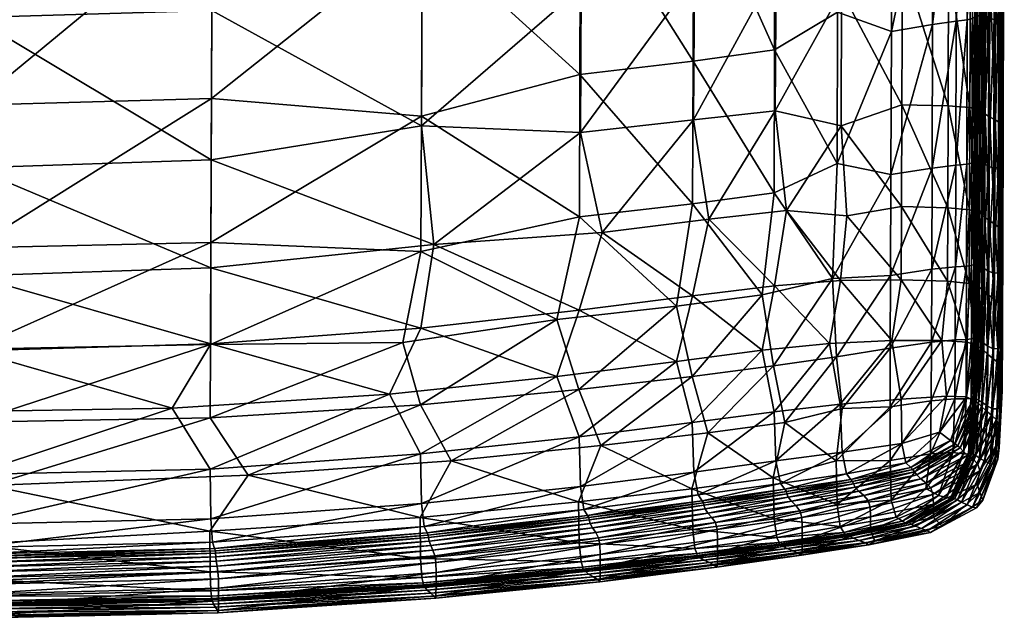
# Model space of a CAD drawing. Header units: millimetres. Extents: x 88 to 626, y 32 to 751.
# Tile 4 of 22: x 367 to 620, y 32 to 186. Entities that reach past the tile are written whole.
import ezdxf

# ---------------------------------------------------------------- set-up
doc = ezdxf.new("R2010")
doc.units = ezdxf.units.MM
doc.layers.add('Default', color=7, linetype='Continuous', true_color=0x000000)

msp = doc.modelspace()

# ---------------------------------------------------------------- meshes
at = {"layer": 'Default', "color": 18, "true_color": 0x000000}
mesh = msp.add_polyface(dxfattribs=at)
corners = [(471.04, 322.03, 319.54), (470.84, 264.83, 333.21), (416.9, 271.19, 326.29), (417.09, 327.88, 311.4), (355.7, 269.52, 327.77), (416.82, 238.42, 440.04), (416.65, 188.51, 444.28), (470.7, 198.84, 450.34), (470.88, 250.5, 441.48), (417.02, 295.41, 427.96), (471.08, 307.93, 429.77), (362, 288.09, 431.4), (355.62, 236.85, 441.4), (355.45, 186.72, 445.99), (416.7, 214.91, 336.17), (416.53, 165.86, 344.46), (355.34, 164.17, 346.81), (355.51, 213.18, 338.68), (470.65, 208.93, 345.33), (470.48, 161.32, 357.38), (416.51, 150.15, 448.43), (416.42, 122.4, 454.03), (473.65, 128.4, 461.94), (470.55, 158.87, 456.96), (355.31, 148.09, 450.3), (355.22, 120.35, 454.18), (416.41, 128.87, 356.36), (416.32, 102.69, 366.1), (355.12, 101.49, 362.76), (355.21, 127.5, 355.11), (470.36, 126.61, 366.86), (465.76, 103.16, 372.34), (540.32, 175.48, 374.43), (511.24, 172.06, 366.53), (511.41, 221.42, 355.17), (511.6, 278.03, 341.73), (540.49, 224.76, 364.7), (536.03, 112.55, 383.76), (505.3, 109.06, 376.43), (511.11, 135.44, 373.24), (540.19, 138.84, 381.05), (541.04, 303.38, 444.22), (511.89, 301.03, 438.49), (511.7, 244.23, 449.69), (511.51, 194.44, 459.49), (540.84, 246.61, 455.22), (540.64, 197.14, 463.73), (511.33, 157.13, 465.42), (516.9, 131.43, 468.3), (540.44, 160.38, 468.66), (416.35, 102.81, 457.18), (470.33, 106.89, 462.8), (355.15, 101.04, 455.58), (511.07, 111.46, 467.47)]
mesh.append_faces([[corners[k] for k in face] for face in [(0, 1, 2, 2), (3, 2, 4, 4), (5, 6, 7, 7), (7, 8, 5, 5), (9, 5, 8, 8), (8, 10, 9, 9), (5, 9, 11, 11), (11, 12, 5, 5), (6, 5, 12, 12), (12, 13, 6, 6), (14, 15, 16, 16), (16, 17, 14, 14), (2, 14, 17, 17), (17, 4, 2, 2), (14, 2, 1, 1), (1, 18, 14, 14), (15, 14, 18, 18), (18, 19, 15, 15), (20, 21, 22, 22), (22, 23, 20, 20), (6, 20, 23, 23), (23, 7, 6, 6), (20, 6, 13, 13), (13, 24, 20, 20), (21, 20, 24, 24), (24, 25, 21, 21), (26, 27, 28, 28), (28, 29, 26, 26), (15, 26, 29, 29), (29, 16, 15, 15), (26, 15, 19, 19), (19, 30, 26, 26), (27, 26, 30, 30), (30, 31, 27, 27), (32, 33, 34, 34), (18, 34, 33, 33), (33, 19, 18, 18), (34, 18, 1, 1), (1, 35, 34, 34), (36, 34, 35, 35), (37, 38, 39, 39), (30, 39, 38, 38), (38, 31, 30, 30), (39, 30, 19, 19), (19, 33, 39, 39), (40, 39, 33, 33), (41, 42, 43, 43), (8, 43, 42, 42), (42, 10, 8, 8), (43, 8, 7, 7), (7, 44, 43, 43), (45, 43, 44, 44), (46, 44, 47, 47), (23, 47, 44, 44), (44, 7, 23, 23), (47, 23, 22, 22), (22, 48, 47, 47), (49, 47, 48, 48), (21, 50, 51, 51), (51, 22, 21, 21), (50, 21, 25, 25), (25, 52, 50, 50), (53, 48, 22, 22), (22, 51, 53, 53)]], dxfattribs={"color": 18})
mesh = msp.add_polyface(dxfattribs=at)
corners = [(591.42, 232.36, 384.59), (591.25, 183.14, 391.82), (577.41, 188.06, 385.19), (577.59, 239.08, 377.31), (591.62, 288.84, 374.79), (577.78, 296.19, 366.43), (591.12, 146.34, 401.01), (591.03, 120.36, 408.07), (576.1, 119.64, 400.59), (577.28, 149.22, 393.85), (593.86, 138.15, 475.02), (593.95, 164.25, 468.8), (578.31, 158.86, 471.88), (577.11, 99.52, 405.05), (511.41, 221.42, 355.17), (540.49, 224.76, 364.7), (540.32, 175.48, 374.43), (511.6, 278.03, 341.73), (540.68, 281.32, 352.47), (511.11, 135.44, 373.24), (540.19, 138.84, 381.05), (536.03, 112.55, 383.76), (511.24, 172.06, 366.53), (511.7, 244.23, 449.69), (540.84, 246.61, 455.22), (541.04, 303.38, 444.22), (511.51, 194.44, 459.49), (540.64, 197.14, 463.73), (511.33, 157.13, 465.42), (540.44, 160.38, 468.66), (516.9, 131.43, 468.3), (544.35, 134.87, 472.13), (561.41, 227.62, 372.31), (561.24, 178.37, 380.94), (561.6, 284.13, 361.27), (561.11, 141.67, 388.64), (558.03, 115.39, 392.43), (561.81, 248.66, 458.66), (578.62, 240.92, 460.77), (578.82, 297.01, 451.5), (562.01, 305.4, 448.32), (561.61, 199.37, 465.66), (578.44, 193.5, 466.19), (561.43, 162.74, 470.67), (564.34, 137.08, 475.37), (579.84, 135.75, 476.91), (536.01, 98.3, 468.97), (540.16, 115.2, 472.38), (511.07, 111.46, 467.47), (575.37, 102.94, 478.96), (578.14, 119.08, 479.64), (561.19, 117.77, 477.15), (558.07, 101.17, 474.85), (510.96, 91.08, 380.45), (505.3, 109.06, 376.43), (540.04, 94.46, 388), (560.96, 97.19, 396.94), (591.34, 103.65, 480.4), (593.79, 119.32, 479.14)]
mesh.append_faces([[corners[k] for k in face] for face in [(0, 1, 2, 2), (2, 3, 0, 0), (4, 0, 3, 3), (3, 5, 4, 4), (6, 7, 8, 8), (8, 9, 6, 6), (1, 6, 9, 9), (9, 2, 1, 1), (10, 11, 12, 12), (13, 8, 7, 7), (14, 15, 16, 16), (17, 18, 15, 15), (19, 20, 21, 21), (22, 16, 20, 20), (23, 24, 25, 25), (26, 27, 24, 24), (28, 29, 27, 27), (30, 31, 29, 29), (32, 3, 2, 2), (2, 33, 32, 32), (15, 32, 33, 33), (33, 16, 15, 15), (32, 15, 18, 18), (18, 34, 32, 32), (3, 32, 34, 34), (34, 5, 3, 3), (35, 9, 8, 8), (8, 36, 35, 35), (20, 35, 36, 36), (36, 21, 20, 20), (35, 20, 16, 16), (16, 33, 35, 35), (9, 35, 33, 33), (33, 2, 9, 9), (37, 38, 39, 39), (39, 40, 37, 37), (24, 37, 40, 40), (40, 25, 24, 24), (37, 24, 27, 27), (27, 41, 37, 37), (38, 37, 41, 41), (41, 42, 38, 38), (43, 12, 42, 42), (42, 41, 43, 43), (29, 43, 41, 41), (41, 27, 29, 29), (43, 29, 31, 31), (31, 44, 43, 43), (12, 43, 44, 44), (44, 45, 12, 12), (46, 47, 48, 48), (30, 48, 47, 47), (47, 31, 30, 30), (49, 50, 51, 51), (44, 51, 50, 50), (50, 45, 44, 44), (51, 44, 31, 31), (31, 47, 51, 51), (52, 51, 47, 47), (53, 54, 21, 21), (55, 21, 36, 36), (56, 36, 8, 8), (57, 58, 50, 50), (50, 49, 57, 57)]], dxfattribs={"color": 18})
mesh = msp.add_polyface(dxfattribs=at)
corners = [(620.26, 245.97, 444.22), (620.09, 194.81, 449.05), (620.05, 191.44, 435.44), (620.23, 242.61, 430.02), (619.72, 188.14, 421.04), (619.89, 239.31, 414.95), (613.01, 187.02, 403.87), (613.18, 236.92, 397.69), (613.57, 237.19, 398.89), (613.39, 187.13, 405.06), (612.66, 186.81, 402.81), (612.83, 236.58, 396.57), (614.01, 187.16, 406.47), (614.19, 237.44, 400.29), (615.15, 237.51, 401.66), (614.97, 186.98, 407.89), (607.91, 185.76, 398.87), (608.08, 235.2, 392.27), (610.93, 235.71, 394.01), (610.76, 186.11, 400.47), (601.84, 184.9, 396.17), (602.01, 234.18, 389.31), (616.29, 186.53, 409.15), (616.46, 237.34, 402.82), (617.87, 237.21, 404.16), (617.7, 186.17, 410.56), (612.08, 186.47, 401.72), (612.25, 236.16, 395.38), (618.9, 186.46, 413.25), (619.08, 237.61, 406.87), (591.25, 183.14, 391.82), (591.42, 232.36, 384.59), (615.67, 249.14, 453.31), (615.49, 199.25, 457.65), (616.58, 198.72, 457.36), (614.89, 249.5, 453.96), (614.72, 199.75, 458.25), (611.71, 249.97, 455.05), (611.54, 200.55, 459.32), (613.21, 200.28, 459.15), (606.13, 250.1, 455.81), (605.96, 200.85, 460.26), (618.23, 248.85, 453.14), (618.05, 198.29, 457.57), (619.35, 197.78, 457.51), (616.75, 248.87, 452.97), (614.19, 249.74, 454.54), (614.02, 200.06, 458.81), (613.38, 249.87, 454.89), (620.13, 247.96, 451.15), (619.96, 196.83, 455.74), (619.53, 248.73, 453.01), (619.92, 153.12, 442.94), (619.58, 149.83, 429.42), (612.88, 149.68, 412.8), (612.53, 149.56, 411.8), (613.88, 149.52, 415.37), (613.26, 149.65, 413.97), (616.16, 148.48, 418.15), (614.85, 149.15, 416.83), (611.95, 149.28, 410.8), (610.63, 149, 409.66), (618.77, 148.17, 422.15), (594.25, 250.26, 457.78), (594.08, 201.04, 462.78), (578.62, 240.92, 460.77), (578.44, 193.5, 466.19), (616.45, 161.17, 463.56), (615.37, 161.9, 463.75), (613.08, 163.16, 465.09), (611.41, 163.57, 465.24), (619.22, 159.64, 463.92), (617.92, 160.44, 463.87), (614.59, 162.5, 464.28), (613.89, 162.87, 464.79), (619.95, 156.49, 455.87), (619.82, 158.54, 462.27), (605.83, 163.99, 466.24), (593.95, 164.25, 468.8)]
mesh.append_faces([[corners[k] for k in face] for face in [(0, 1, 2, 2), (3, 2, 4, 4), (4, 5, 3, 3), (6, 7, 8, 8), (8, 9, 6, 6), (7, 6, 10, 10), (10, 11, 7, 7), (12, 13, 14, 14), (14, 15, 12, 12), (13, 12, 9, 9), (9, 8, 13, 13), (16, 17, 18, 18), (18, 19, 16, 16), (17, 16, 20, 20), (20, 21, 17, 17), (22, 23, 24, 24), (24, 25, 22, 22), (23, 22, 15, 15), (15, 14, 23, 23), (26, 27, 11, 11), (11, 10, 26, 26), (27, 26, 19, 19), (19, 18, 27, 27), (28, 29, 5, 5), (5, 4, 28, 28), (29, 28, 25, 25), (25, 24, 29, 29), (30, 31, 21, 21), (21, 20, 30, 30), (32, 33, 34, 34), (35, 36, 33, 33), (37, 38, 39, 39), (40, 41, 38, 38), (42, 43, 44, 44), (45, 34, 43, 43), (46, 47, 36, 36), (48, 39, 47, 47), (49, 50, 1, 1), (51, 44, 50, 50), (52, 2, 1, 1), (53, 4, 2, 2), (54, 6, 9, 9), (55, 10, 6, 6), (56, 12, 15, 15), (57, 9, 12, 12), (58, 22, 25, 25), (59, 15, 22, 22), (60, 26, 10, 10), (61, 19, 26, 26), (62, 28, 4, 4), (63, 64, 41, 41), (65, 66, 64, 64), (67, 34, 33, 33), (68, 33, 36, 36), (69, 39, 38, 38), (70, 38, 41, 41), (71, 44, 43, 43), (72, 43, 34, 34), (73, 36, 47, 47), (74, 47, 39, 39), (75, 1, 50, 50), (76, 50, 44, 44), (77, 41, 64, 64), (78, 64, 66, 66)]], dxfattribs={"color": 18})
mesh = msp.add_polyface(dxfattribs=at)
corners = [(620.09, 194.81, 449.05), (619.95, 156.49, 455.87), (619.92, 153.12, 442.94), (619.83, 125.99, 449.57), (619.49, 122.74, 436.37), (619.58, 149.83, 429.42), (620.05, 191.44, 435.44), (613.39, 187.13, 405.06), (613.26, 149.65, 413.97), (612.88, 149.68, 412.8), (612.79, 123.29, 420.09), (612.44, 123.25, 419.11), (612.53, 149.56, 411.8), (613.01, 187.02, 403.87), (614.97, 186.98, 407.89), (614.85, 149.15, 416.83), (613.88, 149.52, 415.37), (613.79, 122.93, 422.65), (613.17, 123.17, 421.24), (614.01, 187.16, 406.47), (607.78, 148.76, 408.16), (607.91, 185.76, 398.87), (610.76, 186.11, 400.47), (610.63, 149, 409.66), (607.69, 122.64, 415.53), (601.62, 121.99, 412.85), (601.71, 148.02, 405.54), (601.84, 184.9, 396.17), (617.7, 186.17, 410.56), (617.56, 147.96, 419.59), (616.16, 148.48, 418.15), (616.06, 121.61, 425.42), (614.75, 122.43, 424.1), (616.29, 186.53, 409.15), (612.66, 186.81, 402.81), (611.95, 149.28, 410.8), (611.86, 123.01, 418.14), (610.54, 122.78, 417.03), (612.08, 186.47, 401.72), (619.72, 188.14, 421.04), (618.77, 148.17, 422.15), (618.68, 121.12, 429.32), (617.47, 120.96, 426.84), (618.9, 186.46, 413.25), (591.12, 146.34, 401.01), (591.25, 183.14, 391.82), (615.37, 161.9, 463.75), (615.27, 135.4, 470.26), (616.36, 134.53, 470.09), (616.45, 161.17, 463.56), (615.49, 199.25, 457.65), (614.72, 199.75, 458.25), (614.59, 162.5, 464.28), (614.5, 136.07, 470.78), (611.41, 163.57, 465.24), (611.32, 137.31, 471.72), (612.99, 136.81, 471.58), (613.08, 163.16, 465.09), (611.54, 200.55, 459.32), (605.96, 200.85, 460.26), (605.83, 163.99, 466.24), (605.74, 137.82, 472.72), (619.13, 132.58, 470.49), (619.22, 159.64, 463.92), (617.92, 160.44, 463.87), (618.05, 198.29, 457.57), (616.58, 198.72, 457.36), (617.83, 133.58, 470.43), (613.89, 162.87, 464.79), (613.8, 136.47, 471.29), (614.02, 200.06, 458.81), (613.21, 200.28, 459.15), (619.86, 129.33, 462.39), (619.82, 158.54, 462.27), (619.96, 196.83, 455.74), (619.35, 197.78, 457.51), (619.73, 131.39, 468.84), (593.95, 164.25, 468.8), (593.86, 138.15, 475.02), (594.08, 201.04, 462.78), (578.44, 193.5, 466.19), (578.31, 158.86, 471.88), (579.84, 135.75, 476.91)]
mesh.append_faces([[corners[k] for k in face] for face in [(0, 1, 2, 2), (3, 2, 1, 1), (4, 5, 2, 2), (6, 2, 5, 5), (7, 8, 9, 9), (10, 9, 8, 8), (11, 12, 9, 9), (13, 9, 12, 12), (14, 15, 16, 16), (17, 16, 15, 15), (18, 8, 16, 16), (19, 16, 8, 8), (20, 21, 22, 22), (22, 23, 20, 20), (24, 20, 23, 23), (25, 26, 20, 20), (21, 20, 26, 26), (26, 27, 21, 21), (28, 29, 30, 30), (31, 30, 29, 29), (32, 15, 30, 30), (33, 30, 15, 15), (34, 12, 35, 35), (36, 35, 12, 12), (37, 23, 35, 35), (38, 35, 23, 23), (39, 5, 40, 40), (41, 40, 5, 5), (42, 29, 40, 40), (43, 40, 29, 29), (29, 28, 43, 43), (44, 45, 27, 27), (27, 26, 44, 44), (46, 47, 48, 48), (48, 49, 46, 46), (50, 46, 49, 49), (51, 52, 46, 46), (47, 46, 52, 52), (52, 53, 47, 47), (54, 55, 56, 56), (56, 57, 54, 54), (58, 54, 57, 57), (59, 60, 54, 54), (55, 54, 60, 60), (60, 61, 55, 55), (62, 63, 64, 64), (65, 64, 63, 63), (66, 49, 64, 64), (67, 64, 49, 49), (68, 69, 53, 53), (53, 52, 68, 68), (70, 68, 52, 52), (71, 57, 68, 68), (69, 68, 57, 57), (57, 56, 69, 69), (72, 1, 73, 73), (74, 73, 1, 1), (75, 63, 73, 73), (76, 73, 63, 63), (77, 78, 61, 61), (61, 60, 77, 77), (79, 77, 60, 60), (80, 81, 77, 77), (81, 82, 78, 78)]], dxfattribs={"color": 18})
mesh = msp.add_polyface(dxfattribs=at)
corners = [(619.95, 156.49, 455.87), (619.86, 129.33, 462.39), (619.83, 125.99, 449.57), (619.92, 153.12, 442.94), (619.49, 122.74, 436.37), (613.26, 149.65, 413.97), (613.17, 123.17, 421.24), (612.79, 123.29, 420.09), (612.88, 149.68, 412.8), (612.44, 123.25, 419.11), (614.85, 149.15, 416.83), (614.75, 122.43, 424.1), (613.79, 122.93, 422.65), (613.88, 149.52, 415.37), (610.63, 149, 409.66), (610.54, 122.78, 417.03), (607.69, 122.64, 415.53), (607.78, 148.76, 408.16), (601.62, 121.99, 412.85), (617.56, 147.96, 419.59), (617.47, 120.96, 426.84), (616.06, 121.61, 425.42), (616.16, 148.48, 418.15), (612.53, 149.56, 411.8), (611.86, 123.01, 418.14), (611.95, 149.28, 410.8), (619.58, 149.83, 429.42), (618.68, 121.12, 429.32), (618.77, 148.17, 422.15), (591.03, 120.36, 408.07), (591.12, 146.34, 401.01), (601.71, 148.02, 405.54), (617.92, 160.44, 463.87), (617.83, 133.58, 470.43), (619.13, 132.58, 470.49), (616.45, 161.17, 463.56), (616.36, 134.53, 470.09), (619.82, 158.54, 462.27), (619.73, 131.39, 468.84), (619.22, 159.64, 463.92), (619.76, 106.46, 454.06), (619.42, 103.25, 440.95), (612.72, 104.29, 424.72), (612.37, 104.29, 423.74), (613.73, 103.79, 427.27), (613.11, 104.11, 425.86), (607.63, 103.84, 420.05), (601.56, 103.27, 417.18), (616, 102.27, 430.07), (614.69, 103.19, 428.74), (611.8, 104.09, 422.77), (610.48, 103.91, 421.63), (618.61, 101.66, 433.96), (617.4, 101.55, 431.49), (590.97, 101.69, 412.08), (615.27, 135.4, 470.26), (615.21, 116.29, 474.98), (616.29, 115.33, 474.82), (614.5, 136.07, 470.78), (614.43, 117.01, 475.5), (612.72, 102.62, 479.81), (612.93, 117.82, 476.32), (611.26, 118.38, 476.45), (611.32, 137.31, 471.72), (612.99, 136.81, 471.58), (605.74, 137.82, 472.72), (605.68, 118.96, 477.33), (610.7, 103.24, 479.8), (617.76, 114.24, 475.19), (619.06, 113.1, 475.27), (614.26, 101.77, 479.09), (613.73, 117.44, 476.03), (613.8, 136.47, 471.29), (613.56, 102.19, 479.58), (619.66, 111.84, 473.56), (619.79, 109.77, 466.97), (604.17, 103.67, 480.08), (593.79, 119.32, 479.14), (593.86, 138.15, 475.02), (579.84, 135.75, 476.91), (578.14, 119.08, 479.64)]
mesh.append_faces([[corners[k] for k in face] for face in [(0, 1, 2, 2), (3, 2, 4, 4), (5, 6, 7, 7), (8, 7, 9, 9), (10, 11, 12, 12), (13, 12, 6, 6), (14, 15, 16, 16), (17, 16, 18, 18), (19, 20, 21, 21), (22, 21, 11, 11), (23, 9, 24, 24), (25, 24, 15, 15), (26, 4, 27, 27), (28, 27, 20, 20), (29, 30, 31, 31), (31, 18, 29, 29), (32, 33, 34, 34), (35, 36, 33, 33), (37, 38, 1, 1), (39, 34, 38, 38), (40, 2, 1, 1), (41, 4, 2, 2), (42, 7, 6, 6), (43, 9, 7, 7), (44, 12, 11, 11), (45, 6, 12, 12), (46, 16, 15, 15), (47, 18, 16, 16), (48, 21, 20, 20), (49, 11, 21, 21), (50, 24, 9, 9), (51, 15, 24, 24), (52, 27, 4, 4), (53, 20, 27, 27), (54, 29, 18, 18), (55, 56, 57, 57), (57, 36, 55, 55), (56, 55, 58, 58), (58, 59, 56, 56), (60, 61, 62, 62), (63, 62, 61, 61), (61, 64, 63, 63), (62, 63, 65, 65), (65, 66, 62, 62), (67, 62, 66, 66), (33, 68, 69, 69), (69, 34, 33, 33), (68, 33, 36, 36), (36, 57, 68, 68), (70, 59, 71, 71), (72, 71, 59, 59), (59, 58, 72, 72), (71, 72, 64, 64), (64, 61, 71, 71), (73, 71, 61, 61), (38, 74, 75, 75), (75, 1, 38, 38), (74, 38, 34, 34), (34, 69, 74, 74), (76, 66, 77, 77), (78, 77, 66, 66), (66, 65, 78, 78), (77, 78, 79, 79), (79, 80, 77, 77)]], dxfattribs={"color": 18})
mesh = msp.add_polyface(dxfattribs=at)
corners = [(614.42, 86.69, 481.17), (615.5, 85.66, 481.1), (616.02, 100.1, 478.31), (615.01, 101.08, 478.54), (613.66, 87.47, 481.68), (614.26, 101.77, 479.09), (610.58, 89.21, 482.23), (612.16, 88.39, 482.44), (612.72, 102.62, 479.81), (610.7, 103.24, 479.8), (605.37, 89.42, 481.4), (604.17, 103.67, 480.08), (612.97, 87.94, 482.18), (613.56, 102.19, 479.58), (619.86, 129.33, 462.39), (619.79, 109.77, 466.97), (619.76, 106.46, 454.06), (619.7, 90.74, 457.32), (619.73, 93.16, 471.24), (619.37, 87.61, 444.2), (619.42, 103.25, 440.95), (619.83, 125.99, 449.57), (613.17, 123.17, 421.24), (613.11, 104.11, 425.86), (612.72, 104.29, 424.72), (612.67, 88.9, 427.97), (612.32, 88.93, 427), (612.37, 104.29, 423.74), (612.79, 123.29, 420.09), (614.75, 122.43, 424.1), (614.69, 103.19, 428.74), (613.73, 103.79, 427.27), (613.67, 88.38, 430.52), (613.05, 88.73, 429.1), (613.79, 122.93, 422.65), (610.54, 122.78, 417.03), (610.48, 103.91, 421.63), (607.63, 103.84, 420.05), (607.58, 88.71, 423.11), (601.5, 88.2, 420.02), (601.56, 103.27, 417.18), (607.69, 122.64, 415.53), (617.47, 120.96, 426.84), (617.4, 101.55, 431.49), (616, 102.27, 430.07), (615.94, 86.81, 433.26), (614.63, 87.74, 431.97), (616.06, 121.61, 425.42), (612.44, 123.25, 419.11), (611.8, 104.09, 422.77), (611.74, 88.8, 426.01), (610.43, 88.7, 424.81), (611.86, 123.01, 418.14), (619.49, 122.74, 436.37), (618.61, 101.66, 433.96), (618.55, 86.13, 437.17), (617.35, 86.09, 434.65), (618.68, 121.12, 429.32), (601.62, 121.99, 412.85), (590.97, 101.69, 412.08), (590.92, 86.66, 414.62), (593.75, 88.57, 479.5), (591.34, 103.65, 480.4), (578.1, 87.29, 476.04), (615.21, 116.29, 474.98), (616.29, 115.33, 474.82), (614.43, 117.01, 475.5), (611.26, 118.38, 476.45), (605.68, 118.96, 477.33), (617.76, 114.24, 475.19), (617.46, 98.96, 478.72), (618.85, 97.76, 479.01), (619.06, 113.1, 475.27), (613.73, 117.44, 476.03), (612.93, 117.82, 476.32), (619.66, 111.84, 473.56), (619.56, 96.47, 477.79), (593.79, 119.32, 479.14)]
mesh.append_faces([[corners[k] for k in face] for face in [(0, 1, 2, 2), (2, 3, 0, 0), (4, 0, 3, 3), (3, 5, 4, 4), (6, 7, 8, 8), (8, 9, 6, 6), (10, 6, 9, 9), (9, 11, 10, 10), (12, 4, 5, 5), (5, 13, 12, 12), (7, 12, 13, 13), (13, 8, 7, 7), (14, 15, 16, 16), (17, 16, 15, 15), (15, 18, 17, 17), (16, 17, 19, 19), (19, 20, 16, 16), (21, 16, 20, 20), (22, 23, 24, 24), (25, 24, 23, 23), (26, 27, 24, 24), (28, 24, 27, 27), (29, 30, 31, 31), (32, 31, 30, 30), (33, 23, 31, 31), (34, 31, 23, 23), (35, 36, 37, 37), (38, 37, 36, 36), (39, 40, 37, 37), (41, 37, 40, 40), (42, 43, 44, 44), (45, 44, 43, 43), (46, 30, 44, 44), (47, 44, 30, 30), (48, 27, 49, 49), (50, 49, 27, 27), (51, 36, 49, 49), (52, 49, 36, 36), (53, 20, 54, 54), (55, 54, 20, 20), (56, 43, 54, 54), (57, 54, 43, 43), (58, 40, 59, 59), (60, 59, 40, 40), (61, 10, 11, 11), (11, 62, 61, 61), (63, 61, 62, 62), (64, 3, 2, 2), (2, 65, 64, 64), (3, 64, 66, 66), (66, 5, 3, 3), (67, 9, 8, 8), (68, 11, 9, 9), (69, 70, 71, 71), (71, 72, 69, 69), (70, 69, 65, 65), (65, 2, 70, 70), (73, 13, 5, 5), (74, 8, 13, 13), (75, 76, 18, 18), (18, 15, 75, 75), (76, 75, 72, 72), (72, 71, 76, 76), (77, 62, 11, 11)]], dxfattribs={"color": 18})
mesh = msp.add_polyface(dxfattribs=at)
corners = [(578.12, 55.9, 412.34), (577.3, 61.52, 410.91), (591.23, 62.61, 418.43), (590.97, 101.69, 412.08), (590.92, 86.66, 414.62), (578.57, 86.19, 407.97), (577.11, 99.52, 405.05), (591.03, 120.36, 408.07), (540.5, 69.88, 459.98), (561.59, 72.72, 466.7), (561.13, 85.38, 471.04), (578.1, 87.29, 476.04), (578.57, 74.99, 472.91), (575.37, 102.94, 478.96), (558.07, 101.17, 474.85), (540.08, 82.62, 464.69), (564.76, 63.42, 462.99), (543.39, 60.44, 455.92), (544.11, 59.35, 455.72), (565.57, 62.35, 462.84), (581.98, 65.99, 470.03), (582.88, 64.94, 469.94), (581.49, 66.85, 470.71), (564.36, 64.31, 463.72), (543.05, 61.34, 456.67), (542.6, 62.5, 458.04), (563.86, 65.45, 465.07), (562.75, 66.93, 465.18), (579.72, 69.4, 471.95), (580.85, 67.97, 471.97), (541.57, 64.01, 458.25), (546.03, 56.87, 456.28), (567.75, 59.94, 463.53), (566.72, 61.24, 463.41), (584.14, 63.86, 470.59), (585.26, 62.59, 470.77), (545.13, 58.2, 456.21), (564.26, 64.9, 464.58), (542.97, 61.94, 457.53), (581.3, 67.43, 471.51), (568.23, 58.22, 461.39), (585.78, 60.89, 468.62), (560.91, 68.35, 401.45), (577.04, 72.8, 409.07), (561.17, 57.88, 403.51), (539.98, 65.59, 393.3), (544.06, 79.97, 391.98), (563.9, 82.61, 400.68), (593.75, 88.57, 479.5), (591.34, 103.65, 480.4), (597.2, 69.96, 477.48), (594.92, 72.27, 478.34), (593.92, 77.21, 478.46), (596.8, 70.51, 478.14), (596.22, 71.02, 478.52), (590.94, 72.82, 416.73), (561.19, 117.77, 477.15), (560.96, 97.19, 396.94), (540.04, 94.46, 388), (558.03, 115.39, 392.43), (576.1, 119.64, 400.59)]
mesh.append_faces([[corners[k] for k in face] for face in [(0, 1, 2, 2), (3, 4, 5, 5), (5, 6, 3, 3), (7, 3, 6, 6), (8, 9, 10, 10), (11, 10, 9, 9), (9, 12, 11, 11), (10, 11, 13, 13), (13, 14, 10, 10), (15, 10, 14, 14), (16, 17, 18, 18), (18, 19, 16, 16), (20, 16, 19, 19), (19, 21, 20, 20), (16, 20, 22, 22), (22, 23, 16, 16), (17, 16, 23, 23), (23, 24, 17, 17), (25, 26, 27, 27), (28, 27, 26, 26), (26, 29, 28, 28), (27, 28, 12, 12), (12, 9, 27, 27), (30, 27, 9, 9), (31, 32, 33, 33), (34, 33, 32, 32), (32, 35, 34, 34), (33, 34, 21, 21), (21, 19, 33, 33), (36, 33, 19, 19), (19, 18, 36, 36), (37, 38, 24, 24), (24, 23, 37, 37), (39, 37, 23, 23), (23, 22, 39, 39), (37, 39, 29, 29), (29, 26, 37, 37), (38, 37, 26, 26), (40, 41, 35, 35), (35, 32, 40, 40), (42, 43, 1, 1), (1, 44, 42, 42), (45, 42, 44, 44), (46, 47, 42, 42), (43, 42, 47, 47), (47, 5, 43, 43), (48, 11, 12, 12), (49, 13, 11, 11), (50, 22, 20, 20), (51, 28, 29, 29), (52, 12, 28, 28), (53, 39, 22, 22), (54, 29, 39, 39), (55, 2, 1, 1), (1, 43, 55, 55), (4, 55, 43, 43), (43, 5, 4, 4), (56, 14, 13, 13), (57, 47, 46, 46), (46, 58, 57, 57), (59, 57, 58, 58), (60, 6, 57, 57), (47, 57, 6, 6), (6, 5, 47, 47)]], dxfattribs={"color": 18})
mesh = msp.add_polyface(dxfattribs=at)
corners = [(416.26, 70.65, 454.23), (355.04, 69.25, 450.38), (355.05, 56.44, 446.4), (416.4, 57.83, 450.14), (470.25, 74.53, 456.43), (470.51, 61.76, 451.46), (462.31, 89.94, 460.62), (406.47, 86.31, 456.68), (344.73, 85.28, 454.01), (510.99, 78.95, 459), (511.35, 66.19, 454.08), (540.08, 82.62, 464.69), (540.5, 69.88, 459.98), (536.01, 98.3, 468.97), (505.28, 94.44, 463.9), (513.86, 56.66, 449.7), (543.39, 60.44, 455.92), (543.05, 61.34, 456.67), (541.57, 64.01, 458.25), (512.27, 60.29, 452.22), (513.18, 58.75, 451.9), (542.6, 62.5, 458.04), (471.24, 55.84, 449.36), (513.58, 57.57, 450.49), (542.97, 61.94, 457.53), (513.52, 58.17, 451.34), (416.17, 54.72, 382.01), (354.95, 51.38, 379.1), (359.45, 66.44, 374.88), (426.02, 69.09, 378.77), (470.15, 58.21, 383.42), (478.13, 72.8, 380.39), (561.13, 85.38, 471.04), (558.07, 101.17, 474.85), (562.75, 66.93, 465.18), (561.59, 72.72, 466.7), (563.86, 65.45, 465.07), (510.89, 62.18, 386.54), (539.98, 65.59, 393.3), (540.2, 55.08, 395.93), (516.62, 76.71, 384.17), (544.06, 79.97, 391.98), (561.17, 57.88, 403.51), (560.91, 68.35, 401.45), (416.35, 102.81, 457.18), (470.33, 106.89, 462.8), (355.15, 101.04, 455.58), (511.07, 111.46, 467.47), (416.25, 83.81, 373.17), (355.06, 82.66, 369.19), (416.32, 102.69, 366.1), (355.12, 101.49, 362.76), (465.76, 103.16, 372.34), (470.23, 87.14, 376.67), (540.16, 115.2, 472.38), (510.96, 91.08, 380.45), (505.3, 109.06, 376.43), (536.03, 112.55, 383.76), (540.04, 94.46, 388)]
mesh.append_faces([[corners[k] for k in face] for face in [(0, 1, 2, 2), (2, 3, 0, 0), (4, 0, 3, 3), (3, 5, 4, 4), (0, 4, 6, 6), (6, 7, 0, 0), (1, 0, 7, 7), (7, 8, 1, 1), (9, 4, 5, 5), (5, 10, 9, 9), (11, 9, 10, 10), (10, 12, 11, 11), (9, 11, 13, 13), (13, 14, 9, 9), (4, 9, 14, 14), (14, 6, 4, 4), (15, 16, 17, 17), (18, 19, 20, 20), (20, 21, 18, 18), (19, 18, 12, 12), (12, 10, 19, 19), (22, 19, 10, 10), (10, 5, 22, 22), (23, 17, 24, 24), (25, 24, 21, 21), (26, 27, 28, 28), (28, 29, 26, 26), (30, 26, 29, 29), (29, 31, 30, 30), (32, 11, 12, 12), (33, 13, 11, 11), (34, 18, 21, 21), (35, 12, 18, 18), (36, 21, 24, 24), (37, 38, 39, 39), (37, 30, 31, 31), (31, 40, 37, 37), (38, 37, 40, 40), (40, 41, 38, 38), (42, 39, 38, 38), (43, 38, 41, 41), (44, 7, 6, 6), (6, 45, 44, 44), (7, 44, 46, 46), (46, 8, 7, 7), (47, 14, 13, 13), (14, 47, 45, 45), (45, 6, 14, 14), (48, 29, 28, 28), (28, 49, 48, 48), (50, 48, 49, 49), (49, 51, 50, 50), (48, 50, 52, 52), (52, 53, 48, 48), (29, 48, 53, 53), (53, 31, 29, 29), (54, 13, 33, 33), (55, 40, 31, 31), (31, 53, 55, 55), (56, 55, 53, 53), (53, 52, 56, 56), (57, 58, 55, 55), (40, 55, 58, 58), (58, 41, 40, 40)]], dxfattribs={"color": 18})
mesh = msp.add_polyface(dxfattribs=at)
corners = [(614.42, 86.69, 481.17), (613.66, 87.47, 481.68), (608.94, 76.11, 481.61), (609.7, 75.25, 481.12), (615.5, 85.66, 481.1), (610.83, 74.22, 481.24), (610.58, 89.21, 482.23), (605.37, 89.42, 481.4), (603.64, 80.11, 481.54), (606.42, 77.97, 482.4), (612.16, 88.39, 482.44), (607.65, 77.1, 482.53), (616.97, 84.54, 481.71), (612.29, 73.15, 482.02), (618.26, 83.33, 481.96), (613.47, 71.88, 482.11), (618.85, 97.76, 479.01), (617.46, 98.96, 478.72), (616.02, 100.1, 478.31), (612.97, 87.94, 482.18), (608.34, 76.65, 482.18), (618.86, 81.85, 480.1), (618.63, 77.29, 473.29), (619.73, 93.16, 471.24), (619.56, 96.47, 477.79), (613.11, 104.11, 425.86), (613.05, 88.73, 429.1), (612.67, 88.9, 427.97), (612.72, 104.29, 424.72), (612.32, 88.93, 427), (614.69, 103.19, 428.74), (614.63, 87.74, 431.97), (613.67, 88.38, 430.52), (613.73, 103.79, 427.27), (610.48, 103.91, 421.63), (610.43, 88.7, 424.81), (607.58, 88.71, 423.11), (607.63, 103.84, 420.05), (601.5, 88.2, 420.02), (617.4, 101.55, 431.49), (617.35, 86.09, 434.65), (615.94, 86.81, 433.26), (616, 102.27, 430.07), (612.37, 104.29, 423.74), (611.74, 88.8, 426.01), (611.8, 104.09, 422.77), (619.42, 103.25, 440.95), (619.37, 87.61, 444.2), (618.55, 86.13, 437.17), (618.61, 101.66, 433.96), (601.56, 103.27, 417.18), (590.92, 86.66, 414.62), (578.57, 74.99, 472.91), (593.92, 77.21, 478.46), (593.75, 88.57, 479.5), (618.95, 76.18, 459.74), (619.7, 90.74, 457.32), (618.63, 73.16, 446.54), (611.93, 74.53, 430.34), (612.32, 74.43, 431.44), (611.6, 74.52, 429.39), (612.94, 74.09, 432.85), (607.05, 74.94, 425.33), (609.75, 74.58, 427.12), (601.32, 74.53, 422.22), (615.22, 72.67, 435.41), (613.9, 73.47, 434.26), (611.04, 74.51, 428.38), (617.83, 71.91, 439.36), (616.63, 72.01, 436.72), (590.94, 72.82, 416.73)]
mesh.append_faces([[corners[k] for k in face] for face in [(0, 1, 2, 2), (2, 3, 0, 0), (4, 0, 3, 3), (3, 5, 4, 4), (6, 7, 8, 8), (8, 9, 6, 6), (10, 6, 9, 9), (9, 11, 10, 10), (12, 4, 5, 5), (5, 13, 12, 12), (14, 12, 13, 13), (13, 15, 14, 14), (12, 14, 16, 16), (16, 17, 12, 12), (4, 12, 17, 17), (17, 18, 4, 4), (19, 10, 11, 11), (11, 20, 19, 19), (1, 19, 20, 20), (20, 2, 1, 1), (21, 22, 23, 23), (23, 24, 21, 21), (14, 21, 24, 24), (24, 16, 14, 14), (25, 26, 27, 27), (28, 27, 29, 29), (30, 31, 32, 32), (33, 32, 26, 26), (34, 35, 36, 36), (37, 36, 38, 38), (39, 40, 41, 41), (42, 41, 31, 31), (43, 29, 44, 44), (45, 44, 35, 35), (46, 47, 48, 48), (49, 48, 40, 40), (50, 38, 51, 51), (52, 53, 54, 54), (7, 54, 53, 53), (53, 8, 7, 7), (55, 56, 23, 23), (23, 22, 55, 55), (56, 55, 57, 57), (57, 47, 56, 56), (58, 27, 26, 26), (26, 59, 58, 58), (27, 58, 60, 60), (60, 29, 27, 27), (61, 32, 31, 31), (32, 61, 59, 59), (59, 26, 32, 32), (62, 36, 35, 35), (35, 63, 62, 62), (36, 62, 64, 64), (64, 38, 36, 36), (65, 41, 40, 40), (66, 31, 41, 41), (67, 44, 29, 29), (29, 60, 67, 67), (44, 67, 63, 63), (63, 35, 44, 44), (68, 48, 47, 47), (69, 40, 48, 48), (70, 51, 38, 38)]], dxfattribs={"color": 18})
mesh = msp.add_polyface(dxfattribs=at)
corners = [(585.9, 54.91, 447.23), (602.06, 58.18, 454.6), (602.06, 61.6, 468.28), (585.9, 58.35, 461.18), (587, 52.1, 433.01), (604.29, 56, 442.07), (595.42, 56.78, 424.27), (595.16, 56.69, 423.36), (606.84, 63.05, 428.96), (607.15, 63.13, 429.89), (595.8, 56.8, 425.37), (607.56, 63.08, 431.03), (579.96, 53.68, 417.06), (579.62, 53.62, 415.99), (579.48, 53.57, 415.12), (596.4, 56.48, 426.81), (608.22, 62.7, 432.46), (597.44, 55.94, 428.24), (581.42, 52.88, 419.98), (580.48, 53.41, 418.48), (592.51, 58.25, 419.93), (591.23, 62.61, 418.43), (600.1, 65.66, 422.98), (603.36, 63.88, 425.2), (594.13, 57.23, 421.33), (605.45, 63.32, 426.8), (579.04, 54.34, 413.39), (598.95, 55.36, 429.37), (600.41, 54.76, 430.69), (584.57, 51.7, 422.54), (582.97, 52.3, 421.23), (594.88, 56.83, 422.42), (606.42, 63.1, 427.99), (579.44, 53.82, 414.28), (601.34, 54.36, 433.42), (585.47, 51.16, 424.76), (597.82, 69.12, 476.88), (581.98, 65.99, 470.03), (582.88, 64.94, 469.94), (598.81, 68.1, 476.85), (609.7, 75.25, 481.12), (608.94, 76.11, 481.61), (597.2, 69.96, 477.48), (580.85, 67.97, 471.97), (596.22, 71.02, 478.52), (594.92, 72.27, 478.34), (606.42, 77.97, 482.4), (603.64, 80.11, 481.54), (593.92, 77.21, 478.46), (579.72, 69.4, 471.95), (600.17, 67.05, 477.57), (584.14, 63.86, 470.59), (585.26, 62.59, 470.77), (601.38, 65.8, 477.8), (581.49, 66.85, 470.71), (596.8, 70.51, 478.14), (608.34, 76.65, 482.18), (607.65, 77.1, 482.53), (581.3, 67.43, 471.51), (601.94, 64.12, 475.69), (585.78, 60.89, 468.62), (601.5, 88.2, 420.02), (601.32, 74.53, 422.22), (590.94, 72.82, 416.73)]
mesh.append_faces([[corners[k] for k in face] for face in [(0, 1, 2, 2), (2, 3, 0, 0), (1, 0, 4, 4), (4, 5, 1, 1), (6, 7, 8, 8), (8, 9, 6, 6), (10, 6, 9, 9), (9, 11, 10, 10), (6, 10, 12, 12), (12, 13, 6, 6), (7, 6, 13, 13), (13, 14, 7, 7), (15, 10, 11, 11), (11, 16, 15, 15), (15, 17, 18, 18), (18, 19, 15, 15), (10, 15, 19, 19), (19, 12, 10, 10), (20, 21, 22, 22), (22, 23, 20, 20), (24, 20, 23, 23), (23, 25, 24, 24), (20, 24, 26, 26), (27, 28, 29, 29), (29, 30, 27, 27), (17, 27, 30, 30), (30, 18, 17, 17), (31, 24, 25, 25), (25, 32, 31, 31), (7, 31, 32, 32), (32, 8, 7, 7), (31, 7, 14, 14), (14, 33, 31, 31), (24, 31, 33, 33), (33, 26, 24, 24), (34, 5, 4, 4), (4, 35, 34, 34), (28, 34, 35, 35), (35, 29, 28, 28), (36, 37, 38, 38), (38, 39, 36, 36), (40, 36, 39, 39), (41, 42, 36, 36), (37, 36, 42, 42), (43, 44, 45, 45), (46, 45, 44, 44), (45, 46, 47, 47), (47, 48, 45, 45), (49, 45, 48, 48), (50, 51, 52, 52), (52, 53, 50, 50), (51, 50, 39, 39), (39, 38, 51, 51), (54, 42, 55, 55), (56, 55, 42, 42), (57, 44, 55, 55), (58, 55, 44, 44), (59, 60, 3, 3), (3, 2, 59, 59), (60, 59, 53, 53), (53, 52, 60, 60), (61, 62, 63, 63), (21, 63, 62, 62), (62, 22, 21, 21)]], dxfattribs={"color": 18})
mesh = msp.add_polyface(dxfattribs=at)
corners = [(602.06, 58.18, 454.6), (614.01, 64.64, 459.37), (613.33, 66.76, 471.76), (602.06, 61.6, 468.28), (604.29, 56, 442.07), (614.75, 62.67, 447.33), (597.44, 55.94, 428.24), (596.4, 56.48, 426.81), (608.22, 62.7, 432.46), (609.28, 62.12, 433.79), (598.95, 55.36, 429.37), (610.71, 61.46, 434.82), (600.41, 54.76, 430.69), (612.1, 60.86, 436.2), (618.86, 81.85, 480.1), (618.26, 83.33, 481.96), (613.47, 71.88, 482.11), (613.95, 70.16, 479.48), (618.63, 77.29, 473.29), (601.34, 54.36, 433.42), (613.16, 60.69, 439.42), (598.81, 68.1, 476.85), (610.83, 74.22, 481.24), (609.7, 75.25, 481.12), (597.82, 69.12, 476.88), (608.94, 76.11, 481.61), (596.22, 71.02, 478.52), (607.65, 77.1, 482.53), (606.42, 77.97, 482.4), (612.29, 73.15, 482.02), (600.17, 67.05, 477.57), (601.38, 65.8, 477.8), (597.2, 69.96, 477.48), (608.34, 76.65, 482.18), (596.8, 70.51, 478.14), (601.94, 64.12, 475.69), (618.95, 76.18, 459.74), (618.63, 73.16, 446.54), (607.15, 63.13, 429.89), (611.93, 74.53, 430.34), (612.32, 74.43, 431.44), (607.56, 63.08, 431.03), (606.84, 63.05, 428.96), (611.6, 74.52, 429.39), (614.63, 87.74, 431.97), (613.9, 73.47, 434.26), (612.94, 74.09, 432.85), (603.36, 63.88, 425.2), (607.05, 74.94, 425.33), (609.75, 74.58, 427.12), (605.45, 63.32, 426.8), (600.1, 65.66, 422.98), (601.32, 74.53, 422.22), (617.35, 86.09, 434.65), (616.63, 72.01, 436.72), (615.22, 72.67, 435.41), (615.94, 86.81, 433.26), (606.42, 63.1, 427.99), (611.04, 74.51, 428.38), (619.37, 87.61, 444.2), (617.83, 71.91, 439.36), (618.55, 86.13, 437.17)]
mesh.append_faces([[corners[k] for k in face] for face in [(0, 1, 2, 2), (2, 3, 0, 0), (1, 0, 4, 4), (4, 5, 1, 1), (6, 7, 8, 8), (8, 9, 6, 6), (10, 6, 9, 9), (9, 11, 10, 10), (12, 10, 11, 11), (11, 13, 12, 12), (14, 15, 16, 16), (16, 17, 14, 14), (18, 14, 17, 17), (17, 2, 18, 18), (19, 12, 13, 13), (13, 20, 19, 19), (4, 19, 20, 20), (20, 5, 4, 4), (21, 22, 23, 23), (24, 23, 25, 25), (26, 27, 28, 28), (29, 30, 31, 31), (31, 16, 29, 29), (30, 29, 22, 22), (22, 21, 30, 30), (32, 25, 33, 33), (34, 33, 27, 27), (17, 35, 3, 3), (3, 2, 17, 17), (35, 17, 16, 16), (16, 31, 35, 35), (1, 36, 18, 18), (18, 2, 1, 1), (36, 1, 5, 5), (5, 37, 36, 36), (38, 39, 40, 40), (40, 41, 38, 38), (39, 38, 42, 42), (42, 43, 39, 39), (44, 45, 46, 46), (8, 46, 45, 45), (45, 9, 8, 8), (46, 8, 41, 41), (41, 40, 46, 46), (47, 48, 49, 49), (49, 50, 47, 47), (48, 47, 51, 51), (51, 52, 48, 48), (53, 54, 55, 55), (11, 55, 54, 54), (54, 13, 11, 11), (55, 11, 9, 9), (9, 45, 55, 55), (56, 55, 45, 45), (57, 58, 43, 43), (43, 42, 57, 57), (58, 57, 50, 50), (50, 49, 58, 58), (59, 37, 60, 60), (20, 60, 37, 37), (37, 5, 20, 20), (60, 20, 13, 13), (13, 54, 60, 60), (61, 60, 54, 54)]], dxfattribs={"color": 18})
mesh = msp.add_polyface(dxfattribs=at)
corners = [(417.66, 48.11, 445.16), (355.48, 46.64, 441.66), (355.33, 45.45, 441.26), (417.79, 46.93, 444.74), (417.6, 49.04, 446.06), (355.56, 47.58, 442.52), (416.86, 51.86, 448.15), (355.21, 50.44, 444.54), (355.44, 48.79, 444.06), (417.36, 50.24, 447.64), (471.24, 55.84, 449.36), (470.51, 61.76, 451.46), (416.4, 57.83, 450.14), (355.05, 56.44, 446.4), (303.84, 43.77, 381.39), (361.15, 42.1, 381.68), (354.94, 38.08, 382.43), (418, 45.66, 444.94), (355.13, 44.17, 441.5), (354.98, 42.72, 441.31), (418.2, 44.22, 444.7), (417.58, 49.64, 446.98), (355.56, 48.18, 443.43), (471.98, 54.26, 448.87), (418.32, 42.46, 442.23), (354.93, 40.95, 438.91), (354.92, 38.48, 430.86), (418.35, 39.99, 434.09), (354.9, 35.3, 415.52), (418.34, 36.78, 418.64), (354.89, 32.83, 400.17), (418.32, 34.26, 403.18), (471.24, 40.66, 391.65), (416.76, 37.12, 389.43), (416.68, 37.18, 388.47), (355.01, 35.9, 385.48), (354.99, 35.83, 386.43), (354.96, 35.89, 384.67), (416.6, 37.17, 387.65), (471.05, 40.71, 390.66), (472, 39.55, 394.03), (417.05, 35.95, 391.62), (416.82, 36.67, 390.62), (354.84, 35.37, 387.62), (354.73, 34.63, 388.63), (471.48, 40.24, 392.92), (470.93, 41.44, 388.18), (416.57, 37.94, 386.09), (416.42, 39.32, 385.49), (354.92, 36.68, 383.09), (416.24, 44.2, 384.43), (470.63, 42.8, 387.5), (354.78, 33.79, 389.13), (417.57, 35.13, 392.11), (418.07, 34.29, 392.8), (354.87, 32.92, 389.82), (472.93, 38.78, 394.64), (470.95, 40.67, 389.82), (416.59, 37.4, 386.82), (354.92, 36.13, 383.83), (470.97, 40.9, 388.96), (354.89, 32.28, 392.23), (418.28, 33.67, 395.2), (470.29, 47.68, 386.16), (416.17, 54.72, 382.01), (354.95, 51.38, 379.1)]
mesh.append_faces([[corners[k] for k in face] for face in [(0, 1, 2, 2), (2, 3, 0, 0), (1, 0, 4, 4), (4, 5, 1, 1), (6, 7, 8, 8), (8, 9, 6, 6), (10, 6, 9, 9), (11, 12, 6, 6), (7, 6, 12, 12), (12, 13, 7, 7), (14, 15, 16, 16), (17, 18, 19, 19), (19, 20, 17, 17), (18, 17, 3, 3), (3, 2, 18, 18), (21, 22, 5, 5), (5, 4, 21, 21), (23, 9, 21, 21), (22, 21, 9, 9), (9, 8, 22, 22), (24, 25, 26, 26), (26, 27, 24, 24), (25, 24, 20, 20), (20, 19, 25, 25), (28, 29, 27, 27), (27, 26, 28, 28), (29, 28, 30, 30), (30, 31, 29, 29), (32, 33, 34, 34), (35, 34, 33, 33), (33, 36, 35, 35), (34, 35, 37, 37), (37, 38, 34, 34), (39, 34, 38, 38), (40, 41, 42, 42), (43, 42, 41, 41), (41, 44, 43, 43), (42, 43, 36, 36), (36, 33, 42, 42), (45, 42, 33, 33), (46, 47, 48, 48), (16, 48, 47, 47), (47, 49, 16, 16), (48, 16, 15, 15), (15, 50, 48, 48), (51, 48, 50, 50), (52, 53, 54, 54), (54, 55, 52, 52), (53, 52, 44, 44), (44, 41, 53, 53), (56, 53, 41, 41), (57, 38, 58, 58), (59, 58, 38, 38), (38, 37, 59, 59), (58, 59, 49, 49), (49, 47, 58, 58), (60, 58, 47, 47), (61, 62, 31, 31), (31, 30, 61, 61), (62, 61, 55, 55), (55, 54, 62, 62), (63, 50, 64, 64), (65, 64, 50, 50), (50, 15, 65, 65)]], dxfattribs={"color": 18})
mesh = msp.add_polyface(dxfattribs=at)
corners = [(472.49, 52.15, 446.48), (417.66, 48.11, 445.16), (417.79, 46.93, 444.74), (472.88, 51, 446.09), (472.31, 53.07, 447.34), (417.6, 49.04, 446.06), (417.36, 50.24, 447.64), (471.98, 54.26, 448.87), (471.24, 55.84, 449.36), (416.86, 51.86, 448.15), (470.51, 61.76, 451.46), (473.44, 49.77, 446.33), (418, 45.66, 444.94), (418.2, 44.22, 444.7), (473.96, 48.37, 446.15), (472.26, 53.68, 448.24), (417.58, 49.64, 446.98), (474.21, 46.61, 443.82), (418.32, 42.46, 442.23), (418.35, 39.99, 434.09), (474.27, 44.09, 435.97), (418.34, 36.78, 418.64), (474.26, 40.77, 421), (418.32, 34.26, 403.18), (474.24, 38.1, 405.87), (416.68, 37.18, 388.47), (471.05, 40.71, 390.66), (471.24, 40.66, 391.65), (416.6, 37.17, 387.65), (470.95, 40.67, 389.82), (416.82, 36.67, 390.62), (471.48, 40.24, 392.92), (472, 39.55, 394.03), (416.76, 37.12, 389.43), (416.42, 39.32, 385.49), (470.63, 42.8, 387.5), (470.93, 41.44, 388.18), (416.24, 44.2, 384.43), (470.29, 47.68, 386.16), (417.57, 35.13, 392.11), (472.93, 38.78, 394.64), (473.79, 38, 395.44), (418.07, 34.29, 392.8), (417.05, 35.95, 391.62), (416.59, 37.4, 386.82), (470.97, 40.9, 388.96), (416.57, 37.94, 386.09), (418.28, 33.67, 395.2), (474.16, 37.42, 397.93), (513.86, 56.66, 449.7), (513.58, 57.57, 450.49), (512.27, 60.29, 452.22), (515.27, 54.34, 449.83), (514.44, 55.53, 449.43), (513.52, 58.17, 451.34), (513.18, 58.75, 451.9), (516.37, 51.22, 447.66), (516.02, 52.98, 449.82), (416.17, 54.72, 382.01), (470.15, 58.21, 383.42), (516.45, 48.67, 440.14), (516.45, 45.24, 425.66), (512.34, 44.69, 395.75), (512.08, 44.71, 394.7), (513.45, 43.65, 398.38), (512.71, 44.3, 397.11), (511.53, 46.77, 391.27), (511.94, 45.42, 392.12), (511.07, 51.64, 389.57), (515.81, 42.21, 400.25), (514.68, 42.94, 399.23), (511.97, 44.67, 393.84), (512.01, 44.89, 392.96), (516.42, 42.44, 410.82), (516.31, 41.68, 402.87), (510.89, 62.18, 386.54)]
mesh.append_faces([[corners[k] for k in face] for face in [(0, 1, 2, 2), (2, 3, 0, 0), (1, 0, 4, 4), (4, 5, 1, 1), (6, 7, 8, 8), (9, 8, 10, 10), (11, 12, 13, 13), (13, 14, 11, 11), (12, 11, 3, 3), (3, 2, 12, 12), (15, 16, 5, 5), (5, 4, 15, 15), (16, 15, 7, 7), (17, 18, 19, 19), (19, 20, 17, 17), (18, 17, 14, 14), (14, 13, 18, 18), (21, 22, 20, 20), (20, 19, 21, 21), (22, 21, 23, 23), (23, 24, 22, 22), (25, 26, 27, 27), (28, 29, 26, 26), (30, 31, 32, 32), (33, 27, 31, 31), (34, 35, 36, 36), (37, 38, 35, 35), (39, 40, 41, 41), (41, 42, 39, 39), (43, 32, 40, 40), (44, 45, 29, 29), (46, 36, 45, 45), (47, 48, 24, 24), (24, 23, 47, 47), (48, 47, 42, 42), (42, 41, 48, 48), (49, 0, 3, 3), (50, 4, 0, 0), (51, 8, 7, 7), (52, 11, 14, 14), (53, 3, 11, 11), (54, 15, 4, 4), (55, 7, 15, 15), (56, 17, 20, 20), (57, 14, 17, 17), (58, 59, 38, 38), (60, 20, 22, 22), (61, 22, 24, 24), (62, 27, 26, 26), (63, 26, 29, 29), (64, 32, 31, 31), (65, 31, 27, 27), (35, 66, 67, 67), (67, 36, 35, 35), (66, 35, 38, 38), (38, 68, 66, 66), (69, 41, 40, 40), (70, 40, 32, 32), (71, 29, 45, 45), (72, 45, 36, 36), (73, 24, 48, 48), (74, 48, 41, 41), (59, 75, 68, 68), (68, 38, 59, 59)]], dxfattribs={"color": 18})
mesh = msp.add_polyface(dxfattribs=at)
corners = [(472.88, 51, 446.09), (514.44, 55.53, 449.43), (513.86, 56.66, 449.7), (543.39, 60.44, 455.92), (544.11, 59.35, 455.72), (543.05, 61.34, 456.67), (513.58, 57.57, 450.49), (472.49, 52.15, 446.48), (471.98, 54.26, 448.87), (513.18, 58.75, 451.9), (512.27, 60.29, 452.22), (473.96, 48.37, 446.15), (516.02, 52.98, 449.82), (515.27, 54.34, 449.83), (545.13, 58.2, 456.21), (546.03, 56.87, 456.28), (473.44, 49.77, 446.33), (472.31, 53.07, 447.34), (513.52, 58.17, 451.34), (542.97, 61.94, 457.53), (542.6, 62.5, 458.04), (472.26, 53.68, 448.24), (474.27, 44.09, 435.97), (516.45, 48.67, 440.14), (516.37, 51.22, 447.66), (546.46, 55.13, 454.15), (546.55, 52.57, 446.7), (474.21, 46.61, 443.82), (516.45, 45.24, 425.66), (546.56, 49.11, 432.38), (474.26, 40.77, 421), (474.24, 38.1, 405.87), (516.42, 42.44, 410.82), (546.53, 46.25, 417.65), (512.08, 44.71, 394.7), (541.38, 48.23, 401.02), (541.68, 48.22, 402.11), (512.34, 44.69, 395.75), (471.05, 40.71, 390.66), (470.95, 40.67, 389.82), (511.97, 44.67, 393.84), (541.25, 48.17, 400.14), (512.71, 44.3, 397.11), (542.15, 47.86, 403.52), (543.04, 47.26, 404.88), (513.45, 43.65, 398.38), (471.48, 40.24, 392.92), (471.24, 40.66, 391.65), (511.53, 46.77, 391.27), (540.74, 50.24, 397.55), (541.22, 48.91, 398.45), (511.94, 45.42, 392.12), (511.07, 51.64, 389.57), (540.2, 55.08, 395.93), (514.68, 42.94, 399.23), (544.48, 46.61, 405.89), (545.8, 45.93, 407.06), (515.81, 42.21, 400.25), (472.93, 38.78, 394.64), (472, 39.55, 394.03), (512.01, 44.89, 392.96), (541.31, 48.39, 399.28), (470.97, 40.9, 388.96), (470.93, 41.44, 388.18), (516.31, 41.68, 402.87), (546.4, 45.44, 409.72), (474.16, 37.42, 397.93), (473.79, 38, 395.44), (510.89, 62.18, 386.54), (561.81, 53.07, 404.91)]
mesh.append_faces([[corners[k] for k in face] for face in [(0, 1, 2, 2), (3, 2, 1, 1), (1, 4, 3, 3), (5, 6, 2, 2), (7, 2, 6, 6), (8, 9, 10, 10), (11, 12, 13, 13), (14, 13, 12, 12), (12, 15, 14, 14), (13, 14, 4, 4), (4, 1, 13, 13), (16, 13, 1, 1), (17, 6, 18, 18), (19, 18, 6, 6), (20, 9, 18, 18), (21, 18, 9, 9), (22, 23, 24, 24), (25, 24, 23, 23), (23, 26, 25, 25), (24, 25, 15, 15), (15, 12, 24, 24), (27, 24, 12, 12), (28, 29, 26, 26), (26, 23, 28, 28), (30, 28, 23, 23), (31, 32, 28, 28), (29, 28, 32, 32), (32, 33, 29, 29), (34, 35, 36, 36), (36, 37, 34, 34), (38, 34, 37, 37), (39, 40, 34, 34), (35, 34, 40, 40), (40, 41, 35, 35), (42, 43, 44, 44), (44, 45, 42, 42), (46, 42, 45, 45), (47, 37, 42, 42), (43, 42, 37, 37), (37, 36, 43, 43), (48, 49, 50, 50), (50, 51, 48, 48), (49, 48, 52, 52), (52, 53, 49, 49), (54, 55, 56, 56), (56, 57, 54, 54), (58, 54, 57, 57), (59, 45, 54, 54), (55, 54, 45, 45), (45, 44, 55, 55), (60, 61, 41, 41), (41, 40, 60, 60), (62, 60, 40, 40), (63, 51, 60, 60), (61, 60, 51, 51), (51, 50, 61, 61), (64, 65, 33, 33), (33, 32, 64, 64), (66, 64, 32, 32), (67, 57, 64, 64), (65, 64, 57, 57), (57, 56, 65, 65), (53, 52, 68, 68), (69, 49, 53, 53)]], dxfattribs={"color": 18})
mesh = msp.add_polyface(dxfattribs=at)
corners = [(579.04, 54.34, 413.39), (578.12, 55.9, 412.34), (592.51, 58.25, 419.93), (591.23, 62.61, 418.43), (566.72, 61.24, 463.41), (545.13, 58.2, 456.21), (546.03, 56.87, 456.28), (568.23, 58.22, 461.39), (546.46, 55.13, 454.15), (546.55, 52.57, 446.7), (568.33, 55.68, 453.92), (585.78, 60.89, 468.62), (585.9, 58.35, 461.18), (567.75, 59.94, 463.53), (568.33, 52.22, 439.75), (585.9, 54.91, 447.23), (546.56, 49.11, 432.38), (546.53, 46.25, 417.65), (568.3, 49.34, 425.26), (587, 52.1, 433.01), (562.57, 51.11, 408.32), (579.62, 53.62, 415.99), (579.96, 53.68, 417.06), (562.91, 51.12, 409.44), (541.38, 48.23, 401.02), (541.68, 48.22, 402.11), (541.25, 48.17, 400.14), (562.43, 51.05, 407.44), (579.48, 53.57, 415.12), (563.44, 50.78, 410.88), (580.48, 53.41, 418.48), (581.42, 52.88, 419.98), (564.43, 50.21, 412.32), (542.15, 47.86, 403.52), (543.04, 47.26, 404.88), (561.81, 53.07, 404.91), (562.38, 51.77, 405.8), (540.74, 50.24, 397.55), (541.22, 48.91, 398.45), (540.2, 55.08, 395.93), (561.17, 57.88, 403.51), (577.3, 61.52, 410.91), (566.01, 49.6, 413.5), (582.97, 52.3, 421.23), (584.57, 51.7, 422.54), (567.47, 48.96, 414.81), (544.48, 46.61, 405.89), (545.8, 45.93, 407.06), (562.49, 51.26, 406.61), (579.44, 53.82, 414.28), (541.31, 48.39, 399.28), (568.15, 48.5, 417.48), (585.47, 51.16, 424.76), (546.4, 45.44, 409.72)]
mesh.append_faces([[corners[k] for k in face] for face in [(0, 1, 2, 2), (3, 2, 1, 1), (4, 5, 6, 6), (7, 8, 9, 9), (9, 10, 7, 7), (11, 7, 10, 10), (10, 12, 11, 11), (8, 7, 13, 13), (13, 6, 8, 8), (14, 15, 12, 12), (12, 10, 14, 14), (16, 14, 10, 10), (10, 9, 16, 16), (14, 16, 17, 17), (17, 18, 14, 14), (15, 14, 18, 18), (18, 19, 15, 15), (20, 21, 22, 22), (22, 23, 20, 20), (24, 20, 23, 23), (23, 25, 24, 24), (20, 24, 26, 26), (26, 27, 20, 20), (21, 20, 27, 27), (27, 28, 21, 21), (29, 30, 31, 31), (31, 32, 29, 29), (33, 29, 32, 32), (32, 34, 33, 33), (29, 33, 25, 25), (25, 23, 29, 29), (30, 29, 23, 23), (23, 22, 30, 30), (35, 1, 0, 0), (0, 36, 35, 35), (37, 35, 36, 36), (36, 38, 37, 37), (39, 40, 35, 35), (1, 35, 40, 40), (40, 41, 1, 1), (42, 43, 44, 44), (44, 45, 42, 42), (46, 42, 45, 45), (45, 47, 46, 46), (42, 46, 34, 34), (34, 32, 42, 42), (43, 42, 32, 32), (32, 31, 43, 43), (48, 49, 28, 28), (28, 27, 48, 48), (50, 48, 27, 27), (27, 26, 50, 50), (48, 50, 38, 38), (38, 36, 48, 48), (49, 48, 36, 36), (36, 0, 49, 49), (51, 52, 19, 19), (19, 18, 51, 51), (53, 51, 18, 18), (18, 17, 53, 53), (51, 53, 47, 47), (47, 45, 51, 51), (52, 51, 45, 45), (45, 44, 52, 52)]], dxfattribs={"color": 18})

doc.saveas('drawing.dxf')
